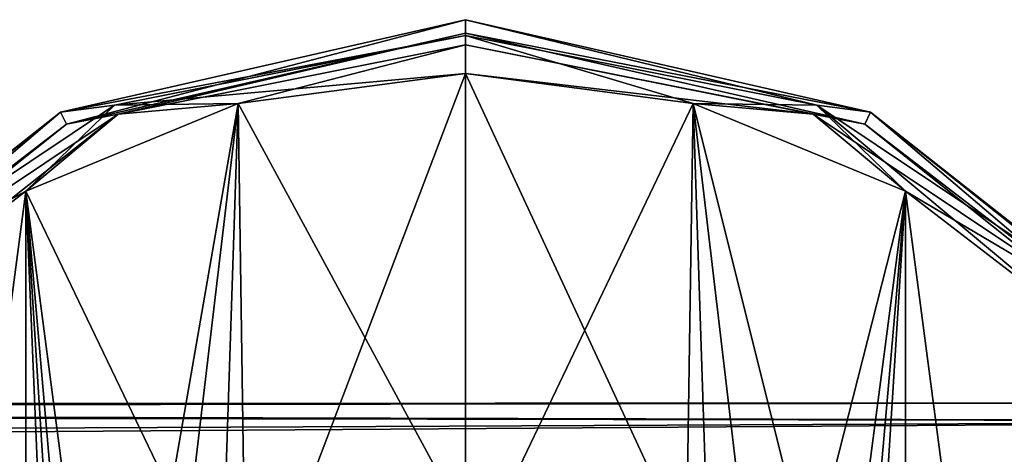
# Model space of a CAD drawing. Header units: millimetres. Extents: x -109 to 171, y -66 to 35.
# Tile 127 of 185: x 58 to 95, y 19 to 35. Entities that reach past the tile are written whole.
import ezdxf

# ---------------------------------------------------------------- set-up
doc = ezdxf.new("R2010")
doc.units = ezdxf.units.MM
doc.header["$LTSCALE"] = 65.185185
for name, color, linetype in [('3', 7, 'CONTINUOUS'), ('606', 7, 'CONTINUOUS'), ('607', 7, 'CONTINUOUS'), ('608', 7, 'CONTINUOUS'), ('609', 7, 'CONTINUOUS'), ('610', 7, 'CONTINUOUS'), ('611', 7, 'CONTINUOUS'), ('617', 7, 'CONTINUOUS'), ('618', 7, 'CONTINUOUS'), ('619', 7, 'CONTINUOUS'), ('620', 7, 'CONTINUOUS'), ('621', 7, 'CONTINUOUS')]:
    doc.layers.add(name, color=color, linetype=linetype)

msp = doc.modelspace()

# ---------------------------------------------------------------- linework, layer by layer
at = {"layer": '3', "color": 7, "linetype": 'CONTINUOUS', "true_color": 0xe0f2ff}
for points in [[(115, 19.801, 5.306), (115, 20.5), (-99, 20.363, 2.368), (115, 19.801, 5.306)], [(115, 20.5), (115, 19.801, -5.306), (-99, 20.186, -3.573), (115, 20.5)], [(-99, 20.363, 2.368), (115, 20.5), (-99, 20.186, -3.573), (-99, 20.363, 2.368)], [(-99, 18.827, 8.111), (115, 19.801, 5.306), (-99, 20.363, 2.368), (-99, 18.827, 8.111)], [(-99, 20.186, -3.573), (115, 19.801, -5.306), (-99, 18.312, -9.215), (-99, 20.186, -3.573)], [(115, 17.753, 10.25), (115, 19.801, 5.306), (-99, 18.827, 8.111), (115, 17.753, 10.25)], [(115, 19.801, -5.306), (115, 17.753, -10.25), (-99, 18.312, -9.215), (115, 19.801, -5.306)], [(-99, 15.708, 13.172), (115, 17.753, 10.25), (-99, 18.827, 8.111), (-99, 15.708, 13.172)]]:
    msp.add_3dface(points, dxfattribs=at)
at = {"layer": '606', "linetype": 'CONTINUOUS'}
for points in [[(75, 34.164, -50.086), (75, 34.75, -51.5), (59.923, 31.309, -51.5), (75, 34.164, -50.086)], [(61.926, 31.564, -50.086), (75, 34.164, -50.086), (59.923, 31.309, -51.5), (61.926, 31.564, -50.086)], [(61.926, 31.564, -50.086), (75, 32.75, -49.5), (75, 34.164, -50.086), (61.926, 31.564, -50.086)], [(66.529, 31.635, -49.5), (75, 32.75, -49.5), (61.926, 31.564, -50.086), (66.529, 31.635, -49.5)], [(50.842, 24.158, -50.086), (58.629, 28.365, -49.5), (61.926, 31.564, -50.086), (50.842, 24.158, -50.086)], [(50.842, 24.158, -50.086), (61.926, 31.564, -50.086), (59.923, 31.309, -51.5), (50.842, 24.158, -50.086)], [(58.629, 28.365, -49.5), (66.529, 31.635, -49.5), (61.926, 31.564, -50.086), (58.629, 28.365, -49.5)], [(47.831, 21.666, -51.5), (50.842, 24.158, -50.086), (59.923, 31.309, -51.5), (47.831, 21.666, -51.5)], [(51.845, 23.16, -49.5), (58.629, 28.365, -49.5), (50.842, 24.158, -50.086), (51.845, 23.16, -49.5)]]:
    msp.add_3dface(points, dxfattribs=at)
at = {"layer": '607', "linetype": 'CONTINUOUS'}
for points in [[(59.923, 31.309, -51.5), (75, 34.75, -51.5), (59.923, 31.309, -74.5), (59.923, 31.309, -51.5)], [(59.923, 31.309, -74.5), (75, 34.75, -51.5), (75, 34.75, -74.5), (59.923, 31.309, -74.5)], [(47.831, 21.666, -51.5), (59.923, 31.309, -51.5), (47.831, 21.666, -74.5), (47.831, 21.666, -51.5)], [(47.831, 21.666, -74.5), (59.923, 31.309, -51.5), (59.923, 31.309, -74.5), (47.831, 21.666, -74.5)]]:
    msp.add_3dface(points, dxfattribs=at)
at = {"layer": '608', "linetype": 'CONTINUOUS'}
for points in [[(59.923, 31.309, -74.5), (75, 34.75, -74.5), (60.14, 30.858, -74.5), (59.923, 31.309, -74.5)], [(75, 34.75, -74.5), (75, 34.25, -74.5), (60.14, 30.858, -74.5), (75, 34.75, -74.5)], [(75, 34.75, -74.5), (90.077, 31.309, -74.5), (75, 34.25, -74.5), (75, 34.75, -74.5)], [(75, 34.25, -74.5), (90.077, 31.309, -74.5), (89.86, 30.858, -74.5), (75, 34.25, -74.5)], [(47.831, 21.666, -74.5), (59.923, 31.309, -74.5), (48.222, 21.354, -74.5), (47.831, 21.666, -74.5)], [(48.222, 21.354, -74.5), (59.923, 31.309, -74.5), (60.14, 30.858, -74.5), (48.222, 21.354, -74.5)], [(89.86, 30.858, -74.5), (90.077, 31.309, -74.5), (101.778, 21.354, -74.5), (89.86, 30.858, -74.5)], [(90.077, 31.309, -74.5), (102.169, 21.666, -74.5), (101.778, 21.354, -74.5), (90.077, 31.309, -74.5)]]:
    msp.add_3dface(points, dxfattribs=at)
at = {"layer": '609', "linetype": 'CONTINUOUS'}
for points in [[(60.14, 30.858, -74.5), (75, 34.25, -74.5), (60.139, 30.858, -51.5), (60.14, 30.858, -74.5)], [(60.139, 30.858, -51.5), (75, 34.25, -74.5), (75, 34.25, -51.5), (60.139, 30.858, -51.5)], [(48.222, 21.354, -74.5), (60.14, 30.858, -74.5), (48.222, 21.355, -51.5), (48.222, 21.354, -74.5)], [(48.222, 21.355, -51.5), (60.14, 30.858, -74.5), (60.139, 30.858, -51.5), (48.222, 21.355, -51.5)]]:
    msp.add_3dface(points, dxfattribs=at)
at = {"layer": '610', "linetype": 'CONTINUOUS'}
for points in [[(60.139, 30.858, -51.5), (75, 34.25, -51.5), (62.061, 31.237, -50.439), (60.139, 30.858, -51.5)], [(62.061, 31.237, -50.439), (75, 34.25, -51.5), (75, 33.811, -50.439), (62.061, 31.237, -50.439)], [(62.061, 31.237, -50.439), (75, 33.811, -50.439), (66.529, 31.635, -50), (62.061, 31.237, -50.439)], [(75, 33.811, -50.439), (75, 32.75, -50), (66.529, 31.635, -50), (75, 33.811, -50.439)], [(58.629, 28.365, -50), (62.061, 31.237, -50.439), (66.529, 31.635, -50), (58.629, 28.365, -50)], [(51.092, 23.908, -50.439), (60.139, 30.858, -51.5), (62.061, 31.237, -50.439), (51.092, 23.908, -50.439)], [(51.092, 23.908, -50.439), (62.061, 31.237, -50.439), (51.845, 23.16, -50), (51.092, 23.908, -50.439)], [(51.845, 23.16, -50), (62.061, 31.237, -50.439), (58.629, 28.365, -50), (51.845, 23.16, -50)], [(48.222, 21.355, -51.5), (60.139, 30.858, -51.5), (51.092, 23.908, -50.439), (48.222, 21.355, -51.5)]]:
    msp.add_3dface(points, dxfattribs=at)
at = {"layer": '611', "linetype": 'CONTINUOUS'}
for points in [[(66.529, 31.635, -50), (75, 32.75, -50), (66.834, 11.248, -50), (66.529, 31.635, -50)], [(75, 32.75, -50), (75, 13.9, -50), (66.834, 11.248, -50), (75, 32.75, -50)], [(75, 32.75, -50), (83.471, 31.635, -50), (75, 13.9, -50), (75, 32.75, -50)], [(58.629, 28.365, -50), (66.529, 31.635, -50), (61.781, 4.297, -50), (58.629, 28.365, -50)], [(61.781, 4.297, -50), (66.529, 31.635, -50), (63.756, 8.173, -50), (61.781, 4.297, -50)], [(63.756, 8.173, -50), (66.529, 31.635, -50), (66.834, 11.248, -50), (63.756, 8.173, -50)], [(75, 13.9, -50), (83.471, 31.635, -50), (83.166, 11.248, -50), (75, 13.9, -50)], [(83.166, 11.248, -50), (83.471, 31.635, -50), (86.244, 8.173, -50), (83.166, 11.248, -50)], [(83.471, 31.635, -50), (91.371, 28.365, -50), (86.244, 8.173, -50), (83.471, 31.635, -50)], [(58.629, -28.365, -50), (51.845, -23.16, -50), (58.629, 28.365, -50), (58.629, -28.365, -50)], [(51.845, -23.16, -50), (51.845, 23.16, -50), (58.629, 28.365, -50), (51.845, -23.16, -50)], [(58.629, -28.365, -50), (58.629, 28.365, -50), (61.1, 0, -50), (58.629, -28.365, -50)], [(61.1, 0, -50), (58.629, 28.365, -50), (61.781, 4.297, -50), (61.1, 0, -50)], [(86.244, 8.173, -50), (91.371, 28.365, -50), (88.219, 4.297, -50), (86.244, 8.173, -50)], [(88.219, 4.297, -50), (91.371, 28.365, -50), (88.9, 0, -50), (88.219, 4.297, -50)], [(91.371, 28.365, -50), (91.371, -28.365, -50), (88.9, 0, -50), (91.371, 28.365, -50)], [(98.155, 23.16, -50), (91.371, -28.365, -50), (91.371, 28.365, -50), (98.155, 23.16, -50)], [(98.155, -23.16, -50), (91.371, -28.365, -50), (98.155, 23.16, -50), (98.155, -23.16, -50)]]:
    msp.add_3dface(points, dxfattribs=at)
at = {"layer": '617', "linetype": 'CONTINUOUS'}
for points in [[(75, 16, -49.5), (75, 32.75, -49.5), (66.529, 31.635, -49.5), (75, 16, -49.5)], [(75, 16, -49.5), (84.077, 13.176, -49.5), (75, 32.75, -49.5), (75, 16, -49.5)], [(75, 32.75, -49.5), (84.077, 13.176, -49.5), (83.471, 31.635, -49.5), (75, 32.75, -49.5)], [(65.923, 13.176, -49.5), (66.529, 31.635, -49.5), (58.629, 28.365, -49.5), (65.923, 13.176, -49.5)], [(65.923, 13.176, -49.5), (75, 16, -49.5), (66.529, 31.635, -49.5), (65.923, 13.176, -49.5)], [(84.077, 13.176, -49.5), (89.95, 5.701, -49.5), (83.471, 31.635, -49.5), (84.077, 13.176, -49.5)], [(83.471, 31.635, -49.5), (89.95, 5.701, -49.5), (91.371, 28.365, -49.5), (83.471, 31.635, -49.5)], [(58.629, 28.365, -49.5), (51.845, 23.16, -49.5), (58.629, -28.365, -49.5), (58.629, 28.365, -49.5)], [(60.05, -5.701, -49.5), (60.05, 5.701, -49.5), (58.629, 28.365, -49.5), (60.05, -5.701, -49.5)], [(60.05, -5.701, -49.5), (58.629, 28.365, -49.5), (58.629, -28.365, -49.5), (60.05, -5.701, -49.5)], [(60.05, 5.701, -49.5), (65.923, 13.176, -49.5), (58.629, 28.365, -49.5), (60.05, 5.701, -49.5)], [(91.371, 28.365, -49.5), (89.95, 5.701, -49.5), (91.371, -28.365, -49.5), (91.371, 28.365, -49.5)], [(98.155, 23.16, -49.5), (91.371, 28.365, -49.5), (98.155, -23.16, -49.5), (98.155, 23.16, -49.5)], [(98.155, -23.16, -49.5), (91.371, 28.365, -49.5), (91.371, -28.365, -49.5), (98.155, -23.16, -49.5)], [(51.845, 23.16, -49.5), (51.845, -23.16, -49.5), (58.629, -28.365, -49.5), (51.845, 23.16, -49.5)]]:
    msp.add_3dface(points, dxfattribs=at)
at = {"layer": '618', "linetype": 'CONTINUOUS'}
for points in [[(75, 34.75, -51.5), (75, 34.164, -50.086), (88.074, 31.564, -50.086), (75, 34.75, -51.5)], [(75, 34.75, -51.5), (88.074, 31.564, -50.086), (90.077, 31.309, -51.5), (75, 34.75, -51.5)], [(75, 34.164, -50.086), (75, 32.75, -49.5), (83.471, 31.635, -49.5), (75, 34.164, -50.086)], [(75, 34.164, -50.086), (83.471, 31.635, -49.5), (88.074, 31.564, -50.086), (75, 34.164, -50.086)], [(83.471, 31.635, -49.5), (91.371, 28.365, -49.5), (88.074, 31.564, -50.086), (83.471, 31.635, -49.5)], [(91.371, 28.365, -49.5), (98.155, 23.16, -49.5), (88.074, 31.564, -50.086), (91.371, 28.365, -49.5)], [(88.074, 31.564, -50.086), (98.155, 23.16, -49.5), (99.158, 24.158, -50.086), (88.074, 31.564, -50.086)], [(88.074, 31.564, -50.086), (99.158, 24.158, -50.086), (90.077, 31.309, -51.5), (88.074, 31.564, -50.086)], [(90.077, 31.309, -51.5), (99.158, 24.158, -50.086), (102.169, 21.666, -51.5), (90.077, 31.309, -51.5)]]:
    msp.add_3dface(points, dxfattribs=at)
at = {"layer": '619', "linetype": 'CONTINUOUS'}
for points in [[(75, 34.75, -74.5), (75, 34.75, -51.5), (90.077, 31.309, -51.5), (75, 34.75, -74.5)], [(90.077, 31.309, -74.5), (75, 34.75, -74.5), (90.077, 31.309, -51.5), (90.077, 31.309, -74.5)], [(102.169, 21.666, -74.5), (90.077, 31.309, -74.5), (102.169, 21.666, -51.5), (102.169, 21.666, -74.5)], [(90.077, 31.309, -74.5), (90.077, 31.309, -51.5), (102.169, 21.666, -51.5), (90.077, 31.309, -74.5)]]:
    msp.add_3dface(points, dxfattribs=at)
at = {"layer": '620', "linetype": 'CONTINUOUS'}
for points in [[(75, 34.25, -74.5), (89.86, 30.858, -74.5), (75, 34.25, -51.5), (75, 34.25, -74.5)], [(75, 34.25, -51.5), (89.86, 30.858, -74.5), (89.861, 30.858, -51.5), (75, 34.25, -51.5)], [(89.86, 30.858, -74.5), (101.778, 21.354, -74.5), (89.861, 30.858, -51.5), (89.86, 30.858, -74.5)], [(89.861, 30.858, -51.5), (101.778, 21.354, -74.5), (101.778, 21.355, -51.5), (89.861, 30.858, -51.5)]]:
    msp.add_3dface(points, dxfattribs=at)
at = {"layer": '621', "linetype": 'CONTINUOUS'}
for points in [[(75, 33.811, -50.439), (75, 34.25, -51.5), (89.861, 30.858, -51.5), (75, 33.811, -50.439)], [(75, 32.75, -50), (75, 33.811, -50.439), (87.939, 31.237, -50.439), (75, 32.75, -50)], [(75, 33.811, -50.439), (89.861, 30.858, -51.5), (87.939, 31.237, -50.439), (75, 33.811, -50.439)], [(83.471, 31.635, -50), (75, 32.75, -50), (87.939, 31.237, -50.439), (83.471, 31.635, -50)], [(91.371, 28.365, -50), (83.471, 31.635, -50), (87.939, 31.237, -50.439), (91.371, 28.365, -50)], [(91.371, 28.365, -50), (87.939, 31.237, -50.439), (98.908, 23.908, -50.439), (91.371, 28.365, -50)], [(87.939, 31.237, -50.439), (89.861, 30.858, -51.5), (98.908, 23.908, -50.439), (87.939, 31.237, -50.439)], [(89.861, 30.858, -51.5), (101.778, 21.355, -51.5), (98.908, 23.908, -50.439), (89.861, 30.858, -51.5)], [(98.155, 23.16, -50), (91.371, 28.365, -50), (98.908, 23.908, -50.439), (98.155, 23.16, -50)]]:
    msp.add_3dface(points, dxfattribs=at)

doc.saveas('drawing.dxf')
